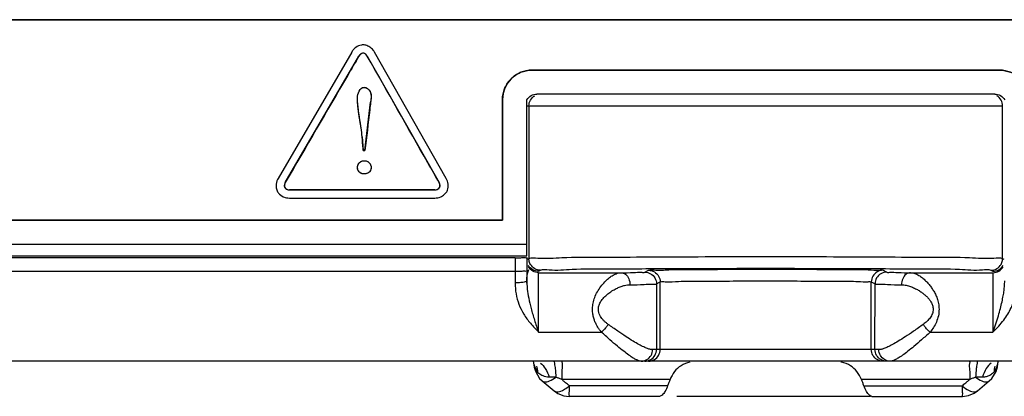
# Model space of a CAD drawing. Header units: inches. Extents: x 0 to 34, y 0 to 22.
# Tile 50 of 73: x 27.549 to 28.389, y 10.576 to 10.897. Entities that reach past the tile are written whole.
import ezdxf

# ---------------------------------------------------------------- set-up
doc = ezdxf.new("R2010")
doc.units = ezdxf.units.IN
doc.header["$LTSCALE"] = 1.87
doc.header["$MEASUREMENT"] = 0
doc.layers.get('0').update_dxf_attribs({"linetype": 'CONTINUOUS'})
doc.layers.add('DATUMCURVES', color=7, linetype='CONTINUOUS')

msp = doc.modelspace()

# ---------------------------------------------------------------- linework, layer by layer
at = {"color": 7, "linetype": 'CONTINUOUS'}
for p, q in [((30.09045, 10.8973), (26.28045, 10.8973)), ((27.83244, 10.8697), (27.76964, 10.7618)), ((27.7757, 10.75829), (27.8385, 10.8662)), ((27.84568, 10.86617), (27.90691, 10.75831)), ((27.913, 10.76176), (27.85175, 10.86966)), ((27.98595, 10.85422), (28.38495, 10.85422)), ((28.38068, 10.83372), (27.99022, 10.83372)), ((27.84366, 10.78553), (27.84853, 10.8269)), ((27.96095, 10.72622), (27.96095, 10.82922)), ((27.98169, 10.69555), (27.98169, 10.82893)), ((27.98169, 10.82372), (28.38742, 10.82372)), ((27.98348, 10.82372), (27.98348, 10.69338)), ((28.38742, 10.69338), (28.38742, 10.82372)), ((27.84129, 10.7972), (27.84226, 10.78553)), ((27.84226, 10.78553), (27.84366, 10.78553)), ((27.90327, 10.75205), (27.77928, 10.75205)), ((27.77928, 10.74505), (27.90327, 10.74505)), ((26.30545, 10.72622), (27.96095, 10.72622)), ((26.28778, 10.70555), (27.98169, 10.70555)), ((27.97169, 10.69403), (26.29125, 10.69403)), ((26.29277, 10.69555), (27.98169, 10.69555)), ((27.97169, 10.69403), (27.97169, 10.67255)), ((27.98169, 10.6942), (27.98169, 10.6742)), ((27.98238, 10.69283), (27.98348, 10.69338)), ((28.38742, 10.69338), (28.38853, 10.69283)), ((27.97169, 10.68223), (26.25234, 10.68223)), ((27.98238, 10.68048), (27.98348, 10.68408)), ((27.99169, 10.68248), (27.99348, 10.68338)), ((27.99169, 10.68129), (28.06191, 10.68129)), ((27.99169, 10.63063), (27.99169, 10.68129)), ((28.08227, 10.68177), (28.08545, 10.68337)), ((28.28545, 10.68337), (28.28863, 10.68177)), ((28.30899, 10.68129), (28.37921, 10.68129)), ((28.37742, 10.68338), (28.37921, 10.68248)), ((28.37921, 10.68129), (28.37921, 10.63063)), ((27.98175, 10.67232), (27.98169, 10.6742)), ((27.98169, 10.6742), (27.98172, 10.67241)), ((28.09227, 10.67177), (28.09545, 10.67337)), ((28.09227, 10.67177), (28.09231, 10.61572)), ((28.09545, 10.61572), (28.09545, 10.67337)), ((28.27545, 10.67337), (28.27864, 10.67177)), ((28.27545, 10.61572), (28.27545, 10.67337)), ((28.27859, 10.61572), (28.27864, 10.67177)), ((27.99169, 10.63063), (28.04521, 10.63063)), ((28.3257, 10.63063), (28.37921, 10.63063)), ((28.27859, 10.61572), (28.09231, 10.61572)), ((30.09229, 10.60572), (26.27861, 10.60572)), ((27.98715, 10.60572), (27.98793, 10.60098)), ((28.38297, 10.60098), (28.38375, 10.60572)), ((27.98793, 10.60096), (27.98794, 10.60093)), ((27.98794, 10.60093), (27.98897, 10.59715)), ((27.98897, 10.59715), (27.99264, 10.59104)), ((28.37819, 10.59096), (28.3819, 10.59704)), ((28.3819, 10.59704), (28.38296, 10.60093)), ((28.38296, 10.60093), (28.38297, 10.60096)), ((27.99264, 10.59104), (27.99485, 10.58889)), ((27.99481, 10.58892), (28.00496, 10.5804)), ((28.0065, 10.59206), (28.00074, 10.59206)), ((28.10385, 10.59014), (28.0115, 10.59014)), ((28.3594, 10.59014), (28.26706, 10.59014)), ((28.37016, 10.59206), (28.3644, 10.59206)), ((28.36594, 10.5804), (28.37609, 10.58892)), ((28.37605, 10.58889), (28.37819, 10.59096)), ((28.00501, 10.58037), (28.00503, 10.58035)), ((28.10173, 10.58463), (28.01805, 10.58463)), ((28.26917, 10.58463), (28.35285, 10.58463)), ((28.36315, 10.57844), (28.36587, 10.58035)), ((28.36587, 10.58035), (28.36589, 10.58037)), ((28.09486, 10.57572), (28.01782, 10.57572)), ((28.27488, 10.57572), (28.10962, 10.57572)), ((28.27604, 10.57572), (28.35308, 10.57572)), ((28.35308, 10.57572), (28.35828, 10.57641)), ((28.35828, 10.57641), (28.36315, 10.57844))]:
    msp.add_line(p, q, dxfattribs=at)
for points in [[(27.98169, 10.67421), (27.98178, 10.67652), (27.98238, 10.68048)], [(28.00503, 10.58035), (28.00807, 10.57826), (28.01337, 10.57622), (28.01777, 10.57572)]]:
    msp.add_lwpolyline(points, dxfattribs=at)
for centre, start, end in [((27.98595, 10.82922), 90, 180), ((28.38495, 10.82922), 0, 90)]:
    msp.add_arc(centre, 0.025, start, end, dxfattribs=at)
for points, knots in [([(27.83602, 10.87368), (27.83594, 10.87362), (27.83469, 10.87276), (27.83386, 10.87186), (27.83321, 10.87092)], [0, 0, 0, 0, 0.065901, 1, 1, 1, 1]), ([(27.84525, 10.87516), (27.84425, 10.87552), (27.84272, 10.87585), (27.84118, 10.87572), (27.84072, 10.87564)], [0, 0, 0, 0, 0.699494, 1, 1, 1, 1]), ([(27.85118, 10.8706), (27.85049, 10.87165), (27.84912, 10.87323), (27.84645, 10.87473), (27.84525, 10.87516)], [0, 0, 0, 0, 0.586699, 1, 1, 1, 1]), ([(27.84568, 10.86617), (27.84495, 10.86745), (27.8421, 10.87005), (27.83923, 10.86747), (27.8385, 10.8662)], [0, 0, 0, 0, 0.500869, 1, 1, 1, 1]), ([(27.84291, 10.83954), (27.845, 10.83954), (27.84989, 10.83538), (27.84889, 10.82988), (27.84853, 10.8269)], [0, 0, 0, 0, 0.410723, 1, 1, 1, 1]), ([(27.98169, 10.82893), (27.98257, 10.83037), (27.98511, 10.83284), (27.98854, 10.83372), (27.99022, 10.83372)], [0, 0, 0, 0, 0.499893, 1, 1, 1, 1]), ([(27.98348, 10.82372), (27.98348, 10.82545), (27.98442, 10.82896), (27.98697, 10.83151), (27.98848, 10.83238)], [0, 0, 0, 0, 0.500016, 1, 1, 1, 1]), ([(28.38068, 10.83372), (28.38237, 10.83372), (28.38579, 10.83284), (28.38834, 10.83037), (28.38921, 10.82893)], [0, 0, 0, 0, 0.500107, 1, 1, 1, 1]), ([(28.38742, 10.82372), (28.38742, 10.82545), (28.38648, 10.82896), (28.38394, 10.83151), (28.38242, 10.83238)], [0, 0, 0, 0, 0.500016, 1, 1, 1, 1]), ([(27.84129, 10.7972), (27.84107, 10.79978), (27.83973, 10.81086), (27.8373, 10.82189), (27.8373, 10.83047)], [0, 0, 0, 0, 0.231614, 1, 1, 1, 1]), ([(27.8373, 10.77108), (27.8373, 10.77274), (27.83855, 10.77566), (27.84314, 10.77756), (27.84771, 10.77555), (27.84896, 10.77264), (27.84896, 10.77108)], [0, 0, 0, 0, 0.241904, 0.483809, 0.741904, 1, 1, 1, 1]), ([(27.84896, 10.77108), (27.84896, 10.76913), (27.84721, 10.76638), (27.84327, 10.76519), (27.83909, 10.76626), (27.8373, 10.76902), (27.8373, 10.77108)], [0, 0, 0, 0, 0.266352, 0.532705, 0.766352, 1, 1, 1, 1]), ([(27.76964, 10.7618), (27.7688, 10.76034), (27.76758, 10.75759), (27.76807, 10.75191), (27.76971, 10.7496), (27.77001, 10.74924)], [0, 0, 0, 0, 0.454634, 0.909262, 1, 1, 1, 1]), ([(27.7757, 10.75829), (27.77496, 10.75701), (27.77415, 10.75325), (27.77781, 10.75205), (27.77928, 10.75205)], [0, 0, 0, 0, 0.500721, 1, 1, 1, 1]), ([(27.90327, 10.75205), (27.90475, 10.75205), (27.90841, 10.75325), (27.90764, 10.75702), (27.90691, 10.75831)], [0, 0, 0, 0, 0.499152, 1, 1, 1, 1]), ([(27.91395, 10.75165), (27.91461, 10.75341), (27.9149, 10.75781), (27.91383, 10.7603), (27.913, 10.76176)], [0, 0, 0, 0, 0.443579, 1, 1, 1, 1]), ([(27.90327, 10.74505), (27.90496, 10.74505), (27.90728, 10.74531), (27.91033, 10.74714), (27.9113, 10.74797)], [0, 0, 0, 0, 0.64587, 1, 1, 1, 1]), ([(27.9113, 10.74797), (27.91209, 10.74865), (27.91314, 10.74981), (27.91379, 10.75121), (27.91395, 10.75165)], [0, 0, 0, 0, 0.689422, 1, 1, 1, 1]), ([(27.77405, 10.74616), (27.77413, 10.74612), (27.77603, 10.74522), (27.77759, 10.74505), (27.77928, 10.74505)], [0, 0, 0, 0, 0.042456, 1, 1, 1, 1]), ([(27.97169, 10.69403), (27.97335, 10.69403), (27.97656, 10.69377), (27.97899, 10.6946), (27.98169, 10.69376), (27.98169, 10.6942)], [0, 0, 0, 0, 0.499767, 0.86575, 1, 1, 1, 1]), ([(27.99108, 10.69381), (27.99819, 10.69316), (28.01537, 10.6949), (28.04709, 10.69434), (28.08768, 10.69493), (28.13492, 10.69496), (28.18549, 10.69506), (28.23605, 10.69496), (28.28329, 10.69493), (28.32387, 10.69434), (28.35556, 10.6949), (28.37272, 10.69317), (28.37982, 10.69381)], [0, 0, 0, 0, 0.053042, 0.135814, 0.242852, 0.367045, 0.500103, 0.633155, 0.757329, 0.864347, 0.947074, 1, 1, 1, 1]), ([(27.98169, 10.68267), (27.98169, 10.68222), (27.97902, 10.68277), (27.97778, 10.68241), (27.97669, 10.68229)], [0, 0, 0, 0, 0.270335, 1, 1, 1, 1]), ([(27.99348, 10.68338), (27.99176, 10.68338), (27.98824, 10.68432), (27.98569, 10.68686), (27.98482, 10.68838)], [0, 0, 0, 0, 0.499916, 1, 1, 1, 1]), ([(28.00069, 10.68381), (28.00746, 10.68318), (28.02375, 10.68489), (28.04061, 10.68458), (28.05083, 10.68455)], [0, 0, 0, 0, 0.39049, 1, 1, 1, 1]), ([(28.04521, 10.63063), (28.04455, 10.63142), (28.04334, 10.63301), (28.04174, 10.6355), (28.04037, 10.63811), (28.03919, 10.64096), (28.03824, 10.6442), (28.03766, 10.64791), (28.03764, 10.65211), (28.03838, 10.65671), (28.04002, 10.66152), (28.04247, 10.66622), (28.04548, 10.67052), (28.04876, 10.67418), (28.052, 10.67705), (28.05498, 10.67909), (28.05759, 10.68039), (28.05985, 10.6811), (28.06126, 10.68128), (28.06191, 10.68129)], [0, 0, 0, 0, 0.048134, 0.094156, 0.139445, 0.186955, 0.239335, 0.297992, 0.363454, 0.436348, 0.516749, 0.601531, 0.685398, 0.76368, 0.832412, 0.888917, 0.933446, 0.96934, 1, 1, 1, 1]), ([(28.06189, 10.68456), (28.0714, 10.6846), (28.09615, 10.68493), (28.13737, 10.68496), (28.18546, 10.68506), (28.23354, 10.68496), (28.27477, 10.68493), (28.29951, 10.6846), (28.30901, 10.68456)], [0, 0, 0, 0, 0.115361, 0.301034, 0.500014, 0.699031, 0.884767, 1, 1, 1, 1]), ([(28.06191, 10.68129), (28.06554, 10.68133), (28.07153, 10.68118), (28.07814, 10.68189), (28.0815, 10.68139), (28.08227, 10.68177)], [0, 0, 0, 0, 0.534406, 0.873286, 1, 1, 1, 1]), ([(28.06191, 10.68129), (28.0633, 10.68128), (28.06628, 10.68011), (28.06906, 10.6761), (28.06967, 10.67275), (28.06964, 10.67102)], [0, 0, 0, 0, 0.29573, 0.631101, 1, 1, 1, 1]), ([(28.08227, 10.68177), (28.08399, 10.68177), (28.08751, 10.68084), (28.09133, 10.67702), (28.09227, 10.6735), (28.09227, 10.67177)], [0, 0, 0, 0, 0.333313, 0.666654, 1, 1, 1, 1]), ([(28.08545, 10.68337), (28.08686, 10.68407), (28.09304, 10.683), (28.10509, 10.68429), (28.12439, 10.68389), (28.14863, 10.68423), (28.17608, 10.68422), (28.20431, 10.68421), (28.23099, 10.6842), (28.2536, 10.68385), (28.27047, 10.68417), (28.28011, 10.68316), (28.28455, 10.68382), (28.28545, 10.68337)], [0, 0, 0, 0, 0.023547, 0.087272, 0.18561, 0.310537, 0.451762, 0.597037, 0.734206, 0.851448, 0.937238, 0.984879, 1, 1, 1, 1]), ([(28.08545, 10.68337), (28.08718, 10.68337), (28.09069, 10.68243), (28.09451, 10.67861), (28.09545, 10.67509), (28.09545, 10.67337)], [0, 0, 0, 0, 0.333382, 0.666714, 1, 1, 1, 1]), ([(28.28545, 10.68337), (28.28372, 10.68337), (28.28021, 10.68243), (28.27639, 10.67861), (28.27545, 10.67509), (28.27545, 10.67337)], [0, 0, 0, 0, 0.333313, 0.666654, 1, 1, 1, 1]), ([(28.28863, 10.68177), (28.28691, 10.68177), (28.28339, 10.68084), (28.27957, 10.67702), (28.27864, 10.6735), (28.27864, 10.67177)], [0, 0, 0, 0, 0.33328, 0.666627, 1, 1, 1, 1]), ([(28.28863, 10.68177), (28.2894, 10.68139), (28.29276, 10.68189), (28.29937, 10.68118), (28.30536, 10.68133), (28.30899, 10.68129)], [0, 0, 0, 0, 0.126735, 0.465554, 1, 1, 1, 1]), ([(28.30899, 10.68129), (28.30761, 10.68128), (28.30462, 10.68011), (28.30184, 10.6761), (28.30123, 10.67275), (28.30126, 10.67102)], [0, 0, 0, 0, 0.29573, 0.631099, 1, 1, 1, 1]), ([(28.30899, 10.68129), (28.31021, 10.68127), (28.31265, 10.68073), (28.31598, 10.67908), (28.31904, 10.67693), (28.32181, 10.67447), (28.32427, 10.67183), (28.32645, 10.66907), (28.32841, 10.66614), (28.33017, 10.66292), (28.33171, 10.65924), (28.33291, 10.65493), (28.33338, 10.64991), (28.33285, 10.64445), (28.33113, 10.63918), (28.32868, 10.63456), (28.32671, 10.63186), (28.3257, 10.63063)], [0, 0, 0, 0, 0.0573, 0.115401, 0.174508, 0.233095, 0.289736, 0.344458, 0.398847, 0.455565, 0.517342, 0.586469, 0.665575, 0.753918, 0.843062, 0.924993, 1, 1, 1, 1]), ([(28.32011, 10.68455), (28.33033, 10.68458), (28.34718, 10.68488), (28.36346, 10.68319), (28.37021, 10.68381)], [0, 0, 0, 0, 0.609938, 1, 1, 1, 1]), ([(28.37742, 10.68338), (28.37915, 10.68338), (28.38266, 10.68432), (28.38521, 10.68687), (28.38608, 10.68838)], [0, 0, 0, 0, 0.499978, 1, 1, 1, 1]), ([(28.37921, 10.68249), (28.38094, 10.68249), (28.38446, 10.68342), (28.387, 10.68597), (28.38787, 10.68749)], [0, 0, 0, 0, 0.500004, 1, 1, 1, 1]), ([(28.37921, 10.68129), (28.38094, 10.68129), (28.38446, 10.68223), (28.387, 10.68477), (28.38787, 10.68629)], [0, 0, 0, 0, 0.500004, 1, 1, 1, 1]), ([(28.06965, 10.67102), (28.07367, 10.67108), (28.08039, 10.67089), (28.0876, 10.67189), (28.09148, 10.67122), (28.09227, 10.67177)], [0, 0, 0, 0, 0.533737, 0.872959, 1, 1, 1, 1]), ([(28.09545, 10.67337), (28.09669, 10.67405), (28.10232, 10.67302), (28.11311, 10.67428), (28.13052, 10.6739), (28.15233, 10.67423), (28.17706, 10.67422), (28.20247, 10.67421), (28.22647, 10.67419), (28.2468, 10.67385), (28.262, 10.67416), (28.27062, 10.67318), (28.27466, 10.67381), (28.27545, 10.67337)], [0, 0, 0, 0, 0.023562, 0.087324, 0.185727, 0.310718, 0.451987, 0.597266, 0.734403, 0.851574, 0.937275, 0.984872, 1, 1, 1, 1]), ([(28.27864, 10.67177), (28.27942, 10.67122), (28.28331, 10.67189), (28.29051, 10.67089), (28.29723, 10.67108), (28.30126, 10.67102)], [0, 0, 0, 0, 0.127064, 0.466224, 1, 1, 1, 1]), ([(28.37921, 10.63063), (28.3801, 10.63293), (28.3817, 10.63752), (28.38376, 10.64428), (28.3855, 10.6506), (28.3869, 10.65631), (28.38794, 10.66139), (28.38867, 10.66593), (28.38911, 10.67013), (28.38921, 10.67285), (28.38921, 10.6742)], [0, 0, 0, 0, 0.164467, 0.325109, 0.472015, 0.602634, 0.717696, 0.818311, 0.909885, 1, 1, 1, 1]), ([(28.37921, 10.63063), (28.3809, 10.63228), (28.3841, 10.63555), (28.38837, 10.64065), (28.3919, 10.64584), (28.39468, 10.65111), (28.39674, 10.6564), (28.39816, 10.66168), (28.39902, 10.66705), (28.39921, 10.67069), (28.39921, 10.67255)], [0, 0, 0, 0, 0.148028, 0.286454, 0.416821, 0.540856, 0.659487, 0.77215, 0.882883, 1, 1, 1, 1]), ([(27.98211, 10.66723), (27.98241, 10.66467), (27.98333, 10.65914), (27.98543, 10.65033), (27.98817, 10.64065), (27.99041, 10.63398), (27.99169, 10.63063)], [0, 0, 0, 0, 0.204012, 0.443553, 0.716454, 1, 1, 1, 1]), ([(28.05108, 10.63717), (28.05037, 10.63768), (28.04905, 10.63871), (28.04727, 10.64037), (28.04574, 10.6421), (28.04443, 10.64399), (28.04336, 10.64614), (28.0427, 10.64864), (28.04267, 10.6515), (28.04355, 10.65464), (28.04541, 10.65787), (28.04815, 10.66099), (28.0515, 10.66385), (28.05513, 10.66628), (28.05872, 10.66818), (28.06202, 10.66954), (28.06489, 10.67041), (28.06738, 10.67089), (28.06893, 10.67101), (28.06965, 10.67102)], [0, 0, 0, 0, 0.049886, 0.095551, 0.13851, 0.181482, 0.226565, 0.274882, 0.327739, 0.387935, 0.458515, 0.538795, 0.624113, 0.708878, 0.787576, 0.855692, 0.911892, 0.958902, 1, 1, 1, 1]), ([(28.30126, 10.67102), (28.30259, 10.671), (28.30521, 10.67065), (28.30893, 10.66954), (28.31234, 10.6681), (28.31543, 10.66645), (28.31818, 10.66468), (28.32061, 10.66283), (28.32278, 10.66088), (28.32474, 10.65874), (28.32646, 10.6563), (28.3278, 10.65343), (28.3284, 10.65), (28.32772, 10.64623), (28.32575, 10.64271), (28.32302, 10.63967), (28.32091, 10.63796), (28.31982, 10.63717)], [0, 0, 0, 0, 0.076286, 0.149791, 0.22068, 0.287646, 0.349623, 0.407053, 0.461749, 0.516174, 0.572334, 0.631518, 0.695944, 0.767937, 0.845367, 0.923111, 1, 1, 1, 1]), ([(27.97254, 10.66319), (27.97309, 10.66018), (27.97474, 10.65419), (27.9789, 10.64569), (27.98467, 10.63778), (27.98927, 10.63301), (27.99169, 10.63063)], [0, 0, 0, 0, 0.238366, 0.483064, 0.735302, 1, 1, 1, 1]), ([(28.0452, 10.63063), (28.046, 10.63115), (28.04753, 10.63239), (28.04951, 10.6346), (28.05061, 10.63629), (28.05108, 10.63717)], [0, 0, 0, 0, 0.321307, 0.662288, 1, 1, 1, 1]), ([(28.07249, 10.6084), (28.07123, 10.60916), (28.06846, 10.61101), (28.06395, 10.6144), (28.05854, 10.61881), (28.05217, 10.62431), (28.04765, 10.62839), (28.04521, 10.63063)], [0, 0, 0, 0, 0.124608, 0.283783, 0.480589, 0.718122, 1, 1, 1, 1]), ([(28.08899, 10.61562), (28.08836, 10.61561), (28.08687, 10.61581), (28.08433, 10.61658), (28.08105, 10.61798), (28.07695, 10.62011), (28.07193, 10.62304), (28.06592, 10.62687), (28.05884, 10.63165), (28.0538, 10.63522), (28.05108, 10.63717)], [0, 0, 0, 0, 0.042677, 0.101676, 0.181391, 0.285522, 0.417015, 0.578229, 0.771596, 1, 1, 1, 1]), ([(28.31982, 10.63717), (28.31705, 10.63518), (28.31193, 10.63156), (28.3048, 10.62674), (28.29881, 10.62294), (28.29383, 10.62004), (28.28977, 10.61795), (28.28653, 10.61657), (28.28401, 10.6158), (28.28253, 10.61561), (28.28191, 10.61562)], [0, 0, 0, 0, 0.233079, 0.427562, 0.587556, 0.717598, 0.820531, 0.899328, 0.957673, 1, 1, 1, 1]), ([(28.3257, 10.63063), (28.32321, 10.62835), (28.31862, 10.6242), (28.3122, 10.61867), (28.3068, 10.61428), (28.30233, 10.61093), (28.29868, 10.6085), (28.29576, 10.60689), (28.29349, 10.60597), (28.29214, 10.60572), (28.29158, 10.60572)], [0, 0, 0, 0, 0.2377, 0.435081, 0.596434, 0.726471, 0.828216, 0.904887, 0.960508, 1, 1, 1, 1]), ([(28.3257, 10.63063), (28.3249, 10.63115), (28.32337, 10.63239), (28.32139, 10.6346), (28.32029, 10.63629), (28.31982, 10.63717)], [0, 0, 0, 0, 0.321307, 0.662288, 1, 1, 1, 1]), ([(28.07932, 10.60572), (28.08098, 10.60572), (28.08439, 10.60667), (28.08806, 10.61046), (28.08897, 10.61391), (28.08899, 10.61562)], [0, 0, 0, 0, 0.328462, 0.661799, 1, 1, 1, 1]), ([(28.08731, 10.60706), (28.08883, 10.60793), (28.09137, 10.61048), (28.09231, 10.614), (28.09231, 10.61572)], [0, 0, 0, 0, 0.49998, 1, 1, 1, 1]), ([(28.09231, 10.61572), (28.092, 10.61565), (28.09088, 10.61571), (28.08978, 10.61563), (28.08899, 10.61562)], [0, 0, 0, 0, 0.283341, 1, 1, 1, 1]), ([(28.09045, 10.60706), (28.09197, 10.60793), (28.09451, 10.61048), (28.09545, 10.614), (28.09545, 10.61572)], [0, 0, 0, 0, 0.499984, 1, 1, 1, 1]), ([(28.28191, 10.61562), (28.28112, 10.61563), (28.28002, 10.61571), (28.2789, 10.61565), (28.27859, 10.61572)], [0, 0, 0, 0, 0.716659, 1, 1, 1, 1]), ([(28.29158, 10.60572), (28.28992, 10.60572), (28.28651, 10.60667), (28.28284, 10.61046), (28.28193, 10.61391), (28.28191, 10.61562)], [0, 0, 0, 0, 0.328461, 0.661799, 1, 1, 1, 1]), ([(28.00447, 10.60572), (28.00507, 10.60572), (28.00537, 10.60257), (28.00574, 10.60084), (28.00594, 10.59941)], [0, 0, 0, 0, 0.273619, 1, 1, 1, 1]), ([(28.01193, 10.60572), (28.0113, 10.60572), (28.01241, 10.60184), (28.01182, 10.60006), (28.01161, 10.59847)], [0, 0, 0, 0, 0.257498, 1, 1, 1, 1]), ([(28.07932, 10.60572), (28.07875, 10.60572), (28.07739, 10.60598), (28.0751, 10.60691), (28.07343, 10.60783), (28.07249, 10.6084)], [0, 0, 0, 0, 0.229292, 0.55323, 1, 1, 1, 1]), ([(28.12082, 10.60481), (28.11816, 10.60422), (28.11316, 10.60242), (28.1092, 10.59884), (28.10765, 10.59687)], [0, 0, 0, 0, 0.519814, 1, 1, 1, 1]), ([(28.25766, 10.60187), (28.25534, 10.60329), (28.25255, 10.60429), (28.2497, 10.6049), (28.24951, 10.60493)], [0, 0, 0, 0, 0.93273, 1, 1, 1, 1]), ([(28.35898, 10.60572), (28.3596, 10.60572), (28.35849, 10.60184), (28.35908, 10.60006), (28.35929, 10.59847)], [0, 0, 0, 0, 0.257499, 1, 1, 1, 1]), ([(28.36643, 10.60572), (28.36583, 10.60572), (28.36553, 10.60258), (28.36516, 10.60085), (28.36497, 10.59941)], [0, 0, 0, 0, 0.273532, 1, 1, 1, 1]), ([(27.99073, 10.59654), (27.99031, 10.59725), (27.98948, 10.5988), (27.98841, 10.6014), (27.98782, 10.60329), (27.98756, 10.6043)], [0, 0, 0, 0, 0.294444, 0.627084, 1, 1, 1, 1]), ([(28.38014, 10.59652), (28.38123, 10.59742), (28.38246, 10.59884), (28.38289, 10.60058), (28.38295, 10.60093)], [0, 0, 0, 0, 0.800216, 1, 1, 1, 1]), ([(28.00074, 10.59206), (27.99979, 10.59206), (27.998, 10.59224), (27.9956, 10.59299), (27.99365, 10.594), (27.99255, 10.5948), (27.99207, 10.59522)], [0, 0, 0, 0, 0.302633, 0.568897, 0.796096, 1, 1, 1, 1]), ([(27.9949, 10.58894), (27.99541, 10.58855), (27.99751, 10.5876), (27.99968, 10.58829), (28.00109, 10.5889)], [0, 0, 0, 0, 0.292961, 1, 1, 1, 1]), ([(28.0115, 10.59014), (28.01065, 10.59047), (28.00899, 10.59111), (28.00732, 10.59175), (28.00651, 10.59206)], [0, 0, 0, 0, 0.509141, 1, 1, 1, 1]), ([(28.10385, 10.59014), (28.10348, 10.58923), (28.10276, 10.5874), (28.10207, 10.58556), (28.10173, 10.58463)], [0, 0, 0, 0, 0.498301, 1, 1, 1, 1]), ([(28.26917, 10.58463), (28.26883, 10.58556), (28.26814, 10.5874), (28.26742, 10.58923), (28.26706, 10.59014)], [0, 0, 0, 0, 0.501698, 1, 1, 1, 1]), ([(28.3644, 10.59206), (28.36358, 10.59175), (28.36191, 10.59111), (28.36025, 10.59047), (28.3594, 10.59014)], [0, 0, 0, 0, 0.491013, 1, 1, 1, 1]), ([(28.3644, 10.59206), (28.36608, 10.59082), (28.3691, 10.58896), (28.37276, 10.5878), (28.37426, 10.58813)], [0, 0, 0, 0, 0.58132, 1, 1, 1, 1]), ([(28.37419, 10.59266), (28.37371, 10.59251), (28.37279, 10.59228), (28.37185, 10.59215), (28.3714, 10.59211)], [0, 0, 0, 0, 0.521658, 1, 1, 1, 1]), ([(28.37876, 10.59516), (28.37829, 10.59476), (28.37731, 10.59404), (28.37576, 10.59322), (28.3747, 10.59282), (28.37419, 10.59266)], [0, 0, 0, 0, 0.356184, 0.691654, 1, 1, 1, 1]), ([(28.00508, 10.58041), (28.00566, 10.57999), (28.0081, 10.57901), (28.01118, 10.58019), (28.01329, 10.58138), (28.0139, 10.58174)], [0, 0, 0, 0, 0.225527, 0.772326, 1, 1, 1, 1]), ([(28.01782, 10.57572), (28.01818, 10.57572), (28.01754, 10.57794), (28.01826, 10.58012), (28.01804, 10.58304), (28.01805, 10.58463)], [0, 0, 0, 0, 0.11976, 0.465422, 1, 1, 1, 1]), ([(28.10173, 10.58463), (28.10113, 10.58299), (28.09982, 10.58018), (28.09762, 10.57705), (28.09567, 10.57572), (28.09486, 10.57572)], [0, 0, 0, 0, 0.44936, 0.790655, 1, 1, 1, 1]), ([(28.27604, 10.57572), (28.27523, 10.57572), (28.27328, 10.57705), (28.27108, 10.58018), (28.26977, 10.58299), (28.26917, 10.58463)], [0, 0, 0, 0, 0.209345, 0.55064, 1, 1, 1, 1]), ([(28.35285, 10.58463), (28.35286, 10.58304), (28.35264, 10.58012), (28.35337, 10.57794), (28.35272, 10.57572), (28.35308, 10.57572)], [0, 0, 0, 0, 0.534578, 0.88024, 1, 1, 1, 1]), ([(28.35888, 10.58071), (28.36042, 10.57992), (28.36281, 10.57901), (28.36524, 10.57999), (28.36583, 10.58041)], [0, 0, 0, 0, 0.707916, 1, 1, 1, 1])]:
    msp.add_open_spline(points, degree=3, knots=knots, dxfattribs=at)
for points in [[(27.84072, 10.87564), (27.83897, 10.87535), (27.8373, 10.87454), (27.83602, 10.87368)], [(27.83321, 10.87092), (27.83294, 10.87054), (27.83269, 10.87013), (27.83244, 10.8697)], [(27.85175, 10.86966), (27.85157, 10.86998), (27.85138, 10.8703), (27.85118, 10.8706)], [(27.8373, 10.83047), (27.8373, 10.83403), (27.83935, 10.83954), (27.84291, 10.83954)], [(27.77001, 10.74924), (27.77114, 10.74787), (27.77267, 10.74683), (27.77405, 10.74616)], [(27.98348, 10.69338), (27.98577, 10.69446), (27.98845, 10.69405), (27.99108, 10.69381)], [(27.98361, 10.69183), (27.98352, 10.69235), (27.98348, 10.69287), (27.98348, 10.69338)], [(27.98482, 10.68838), (27.98421, 10.68944), (27.9838, 10.69063), (27.98361, 10.69183)], [(28.37982, 10.69381), (28.38244, 10.69404), (28.38512, 10.69446), (28.38742, 10.69338)], [(28.38608, 10.68838), (28.38669, 10.68944), (28.3871, 10.69063), (28.3873, 10.69183)], [(28.3873, 10.69183), (28.38738, 10.69235), (28.38742, 10.69287), (28.38742, 10.69338)], [(27.97669, 10.68229), (27.9752, 10.68213), (27.97335, 10.68223), (27.97169, 10.68223)], [(27.98669, 10.68382), (27.98517, 10.6847), (27.9839, 10.68597), (27.98303, 10.68748)], [(27.98669, 10.68263), (27.98517, 10.6835), (27.9839, 10.68477), (27.98303, 10.68629)], [(27.99169, 10.68248), (27.98996, 10.68248), (27.9882, 10.68295), (27.98669, 10.68382)], [(27.99169, 10.68129), (27.98996, 10.68129), (27.9882, 10.68176), (27.98669, 10.68263)], [(27.99348, 10.68338), (27.99564, 10.68445), (27.99819, 10.68404), (28.00069, 10.68381)], [(28.05083, 10.68455), (28.05452, 10.68453), (28.05821, 10.68454), (28.06189, 10.68456)], [(28.30901, 10.68456), (28.31271, 10.68454), (28.31641, 10.68453), (28.32011, 10.68455)], [(28.37021, 10.68381), (28.37271, 10.68404), (28.37526, 10.68444), (28.37742, 10.68338)], [(27.97669, 10.67277), (27.97513, 10.67262), (27.97336, 10.67255), (27.97169, 10.67255)], [(27.97169, 10.67255), (27.97169, 10.66942), (27.97197, 10.66628), (27.97254, 10.66319)], [(27.98035, 10.67338), (27.97886, 10.67306), (27.97784, 10.67289), (27.97669, 10.67277)], [(27.98169, 10.6742), (27.98169, 10.67368), (27.98098, 10.67351), (27.98035, 10.67338)], [(27.98172, 10.67241), (27.98178, 10.67068), (27.98191, 10.66895), (27.98211, 10.66723)], [(28.27679, 10.61072), (28.27592, 10.61224), (28.27545, 10.614), (28.27545, 10.61572)], [(28.27993, 10.61072), (28.27906, 10.61224), (28.27859, 10.614), (28.27859, 10.61572)], [(28.08231, 10.60572), (28.08404, 10.60572), (28.08579, 10.60619), (28.08731, 10.60706)], [(28.08545, 10.60572), (28.08718, 10.60572), (28.08894, 10.60619), (28.09045, 10.60706)], [(28.28045, 10.60706), (28.27893, 10.60793), (28.27766, 10.60921), (28.27679, 10.61072)], [(28.28359, 10.60706), (28.28208, 10.60793), (28.2808, 10.60921), (28.27993, 10.61072)], [(28.28545, 10.60572), (28.28372, 10.60572), (28.28197, 10.60619), (28.28045, 10.60706)], [(28.28859, 10.60572), (28.28687, 10.60572), (28.28511, 10.60619), (28.28359, 10.60706)], [(28.38368, 10.6057), (28.38339, 10.60437), (28.38303, 10.60307), (28.38258, 10.60178)], [(27.98795, 10.60093), (27.98801, 10.60058), (27.98809, 10.60024), (27.98821, 10.59991)], [(27.98821, 10.59991), (27.98867, 10.59858), (27.98966, 10.59744), (27.99074, 10.59653)], [(27.99004, 10.60144), (27.99053, 10.59985), (27.99074, 10.59818), (27.99074, 10.59653)], [(27.99207, 10.59522), (27.99159, 10.59562), (27.99115, 10.59607), (27.99074, 10.59653)], [(27.99322, 10.60411), (27.99497, 10.60288), (27.99628, 10.6012), (27.99738, 10.59941)], [(27.99738, 10.59941), (27.99881, 10.5971), (27.99988, 10.59461), (28.00074, 10.59206)], [(28.00594, 10.59941), (28.00624, 10.59718), (28.00636, 10.59451), (28.0065, 10.59206)], [(28.01161, 10.59847), (28.01129, 10.59602), (28.01153, 10.59292), (28.0115, 10.59014)], [(28.10765, 10.59687), (28.10605, 10.59483), (28.10481, 10.59253), (28.10385, 10.59014)], [(28.26325, 10.59687), (28.2617, 10.59884), (28.2598, 10.60056), (28.25766, 10.60187)], [(28.26706, 10.59014), (28.26609, 10.59253), (28.26486, 10.59483), (28.26325, 10.59687)], [(28.35929, 10.59847), (28.35961, 10.59602), (28.35937, 10.59292), (28.3594, 10.59014)], [(28.36497, 10.59941), (28.36467, 10.59718), (28.36454, 10.59451), (28.3644, 10.59206)], [(28.37352, 10.59941), (28.3721, 10.5971), (28.37102, 10.59461), (28.37016, 10.59206)], [(28.37768, 10.60411), (28.37594, 10.60288), (28.37462, 10.6012), (28.37352, 10.59941)], [(28.38014, 10.59652), (28.37972, 10.59603), (28.37926, 10.59558), (28.37876, 10.59516)], [(28.38258, 10.60178), (28.38195, 10.59996), (28.38116, 10.59818), (28.38016, 10.59653)], [(28.38087, 10.60144), (28.38037, 10.59986), (28.38016, 10.59819), (28.38016, 10.59654)], [(28.00109, 10.5889), (28.00306, 10.58974), (28.00482, 10.59082), (28.0065, 10.59206)], [(28.01253, 10.58927), (28.01219, 10.58956), (28.01184, 10.58985), (28.0115, 10.59014)], [(28.01478, 10.58738), (28.01403, 10.58801), (28.01328, 10.58864), (28.01253, 10.58927)], [(28.35612, 10.58738), (28.35687, 10.58801), (28.35762, 10.58864), (28.35837, 10.58927)], [(28.35837, 10.58927), (28.35872, 10.58956), (28.35906, 10.58985), (28.3594, 10.59014)], [(28.3714, 10.59211), (28.37099, 10.59208), (28.37057, 10.59206), (28.37016, 10.59206)], [(28.37426, 10.58813), (28.37488, 10.58827), (28.37549, 10.58855), (28.37601, 10.58894)], [(28.0139, 10.58174), (28.01535, 10.58262), (28.0167, 10.58361), (28.01805, 10.58463)], [(28.01805, 10.58463), (28.01696, 10.58555), (28.01587, 10.58646), (28.01478, 10.58738)], [(28.35285, 10.58463), (28.35394, 10.58555), (28.35503, 10.58646), (28.35612, 10.58738)], [(28.35285, 10.58463), (28.35476, 10.58318), (28.35668, 10.58181), (28.35888, 10.58071)]]:
    msp.add_open_spline(points, degree=3, dxfattribs=at)
at = {"layer": 'DATUMCURVES', "color": 40, "linetype": 'CONTINUOUS'}
for points, knots in [([(26.28045, 10.89731, 3.1355), (26.47889, 10.89731, 3.1355), (27.74889, 10.89731, 3.1355), (29.01889, 10.89731, 3.1355), (30.09045, 10.89731, 3.1355)], [0, 0, 0, 0, 0.15625, 1, 1, 1, 1]), ([(26.28045, 10.89731, 3.1355), (26.47889, 10.89731, 3.1355), (27.74889, 10.89731, 3.1355), (29.01889, 10.89731, 3.1355), (30.09045, 10.89731, 3.1355)], [0, 0, 0, 0, 0.15625, 1, 1, 1, 1]), ([(27.8385, 10.86621, 3.1355), (27.83523, 10.86059, 3.1355), (27.81429, 10.82462, 3.1355), (27.79336, 10.78865, 3.1355), (27.7757, 10.7583, 3.1355)], [0, 0, 0, 0, 0.15625, 1, 1, 1, 1]), ([(27.8385, 10.8662, 3.1355), (27.83523, 10.86058, 3.1355), (27.81429, 10.82461, 3.1355), (27.79336, 10.78864, 3.1355), (27.7757, 10.75829, 3.1355)], [0, 0, 0, 0, 0.15625, 1, 1, 1, 1]), ([(27.84568, 10.86618, 3.1355), (27.84495, 10.86746, 3.1355), (27.8421, 10.87007, 3.1355), (27.83923, 10.86748, 3.1355), (27.8385, 10.86621, 3.1355)], [0, 0, 0, 0, 0.500869, 1, 1, 1, 1]), ([(27.84439, 10.86774, 3.1355), (27.84371, 10.86834, 3.1355), (27.84205, 10.86919, 3.1355), (27.84039, 10.8683, 3.1355), (27.83969, 10.86767, 3.1355)], [0, 0, 0, 0, 0.488555, 1, 1, 1, 1]), ([(27.90691, 10.75833, 3.1355), (27.90372, 10.76395, 3.1355), (27.88331, 10.7999, 3.1355), (27.8629, 10.83585, 3.1355), (27.84568, 10.86618, 3.1355)], [0, 0, 0, 0, 0.15625, 1, 1, 1, 1]), ([(27.90691, 10.75831, 3.1355), (27.90372, 10.76393, 3.1355), (27.88331, 10.79988, 3.1355), (27.8629, 10.83583, 3.1355), (27.84568, 10.86617, 3.1355)], [0, 0, 0, 0, 0.15625, 1, 1, 1, 1]), ([(28.38494, 10.85421, 3.1355), (28.36416, 10.85421, 3.1355), (28.23117, 10.85421, 3.1355), (28.09818, 10.85421, 3.1355), (27.98596, 10.85421, 3.1355)], [0, 0, 0, 0, 0.15625, 1, 1, 1, 1]), ([(27.98596, 10.85421, 3.1355), (28.00674, 10.85421, 3.1355), (28.13974, 10.85421, 3.1355), (28.27273, 10.85421, 3.1355), (28.38494, 10.85421, 3.1355)], [0, 0, 0, 0, 0.15625, 1, 1, 1, 1]), ([(28.38494, 10.85421, 3.1355), (28.36416, 10.85421, 3.1355), (28.23117, 10.85421, 3.1355), (28.09817, 10.85421, 3.1355), (27.98596, 10.85421, 3.1355)], [0, 0, 0, 0, 0.15625, 1, 1, 1, 1]), ([(27.98596, 10.85421, 3.1355), (28.00674, 10.85421, 3.1355), (28.13973, 10.85421, 3.1355), (28.27272, 10.85421, 3.1355), (28.38494, 10.85421, 3.1355)], [0, 0, 0, 0, 0.15625, 1, 1, 1, 1]), ([(27.84291, 10.83956, 3.1355), (27.845, 10.83956, 3.1355), (27.84869, 10.83642, 3.1355), (27.84902, 10.83253, 3.1355), (27.84893, 10.83075, 3.1355)], [0, 0, 0, 0, 0.545492, 1, 1, 1, 1]), ([(27.84291, 10.83954, 3.1355), (27.845, 10.83954, 3.1355), (27.84758, 10.83735, 3.1355), (27.84852, 10.83479, 3.1355), (27.84866, 10.83422, 3.1355)], [0, 0, 0, 0, 0.780366, 1, 1, 1, 1]), ([(27.84853, 10.82692, 3.1355), (27.84827, 10.82476, 3.1355), (27.84665, 10.81097, 3.1355), (27.84503, 10.79718, 3.1355), (27.84366, 10.78555, 3.1355)], [0, 0, 0, 0, 0.15625, 1, 1, 1, 1]), ([(27.84853, 10.82692, 3.1355), (27.84827, 10.82476, 3.1355), (27.84665, 10.81097, 3.1355), (27.84503, 10.79718, 3.1355), (27.84366, 10.78555, 3.1355)], [0, 0, 0, 0, 0.15625, 1, 1, 1, 1]), ([(27.96095, 10.82922, 3.1355), (27.96095, 10.82386, 3.1355), (27.96095, 10.78953, 3.1355), (27.96095, 10.75519, 3.1355), (27.96095, 10.72622, 3.1355)], [0, 0, 0, 0, 0.156249, 1, 1, 1, 1]), ([(27.96095, 10.72622, 3.1355), (27.96095, 10.73159, 3.1355), (27.96095, 10.76592, 3.1355), (27.96095, 10.80025, 3.1355), (27.96095, 10.82922, 3.1355)], [0, 0, 0, 0, 0.156249, 1, 1, 1, 1]), ([(27.96095, 10.82922, 3.1355), (27.96095, 10.82386, 3.1355), (27.96095, 10.78952, 3.1355), (27.96095, 10.75519, 3.1355), (27.96095, 10.72622, 3.1355)], [0, 0, 0, 0, 0.156249, 1, 1, 1, 1]), ([(27.96095, 10.72622, 3.1355), (27.96095, 10.73159, 3.1355), (27.96095, 10.76592, 3.1355), (27.96095, 10.80025, 3.1355), (27.96095, 10.82922, 3.1355)], [0, 0, 0, 0, 0.156249, 1, 1, 1, 1]), ([(27.84129, 10.79721, 3.1355), (27.84107, 10.79979, 3.1355), (27.84058, 10.80388, 3.1355), (27.83993, 10.80797, 3.1355), (27.83969, 10.80949, 3.1355)], [0, 0, 0, 0, 0.627388, 1, 1, 1, 1]), ([(27.84129, 10.79721, 3.1355), (27.84107, 10.79979, 3.1355), (27.84059, 10.80374, 3.1355), (27.83997, 10.80769, 3.1355), (27.83975, 10.80908, 3.1355)], [0, 0, 0, 0, 0.64812, 1, 1, 1, 1]), ([(27.84226, 10.78555, 3.1355), (27.84221, 10.78616, 3.1355), (27.84189, 10.79004, 3.1355), (27.84156, 10.79393, 3.1355), (27.84129, 10.79721, 3.1355)], [0, 0, 0, 0, 0.15625, 1, 1, 1, 1]), ([(27.84226, 10.78555, 3.1355), (27.84221, 10.78616, 3.1355), (27.84189, 10.79004, 3.1355), (27.84156, 10.79393, 3.1355), (27.84129, 10.79721, 3.1355)], [0, 0, 0, 0, 0.15625, 1, 1, 1, 1]), ([(27.8373, 10.77108, 3.1355), (27.8373, 10.77275, 3.1355), (27.83855, 10.77567, 3.1355), (27.84314, 10.77756, 3.1355), (27.84771, 10.77556, 3.1355), (27.84896, 10.77264, 3.1355), (27.84896, 10.77108, 3.1355)], [0, 0, 0, 0, 0.241904, 0.483809, 0.741904, 1, 1, 1, 1]), ([(27.83805, 10.77403, 3.1355), (27.8383, 10.77448, 3.1355), (27.83891, 10.77526, 3.1355), (27.8397, 10.77586, 3.1355), (27.84012, 10.7761, 3.1355)], [0, 0, 0, 0, 0.518182, 1, 1, 1, 1]), ([(27.84603, 10.77608, 3.1355), (27.84647, 10.77582, 3.1355), (27.84731, 10.77519, 3.1355), (27.84794, 10.77438, 3.1355), (27.8482, 10.77393, 3.1355)], [0, 0, 0, 0, 0.48784, 1, 1, 1, 1]), ([(27.84896, 10.77106, 3.1355), (27.84896, 10.76912, 3.1355), (27.84721, 10.76638, 3.1355), (27.84327, 10.76518, 3.1355), (27.83909, 10.76626, 3.1355), (27.83729, 10.76901, 3.1355), (27.83729, 10.77106, 3.1355)], [0, 0, 0, 0, 0.266495, 0.532991, 0.766495, 1, 1, 1, 1]), ([(27.83992, 10.76637, 3.1355), (27.83971, 10.7665, 3.1355), (27.83901, 10.76697, 3.1355), (27.83838, 10.76763, 3.1355), (27.83804, 10.76821, 3.1355)], [0, 0, 0, 0, 0.29231, 1, 1, 1, 1]), ([(27.84581, 10.76615, 3.1355), (27.84495, 10.76575, 3.1355), (27.8439, 10.76554, 3.1355), (27.84281, 10.76557, 3.1355), (27.84271, 10.76558, 3.1355)], [0, 0, 0, 0, 0.904971, 1, 1, 1, 1]), ([(27.84815, 10.76818, 3.1355), (27.84782, 10.76766, 3.1355), (27.84708, 10.76688, 3.1355), (27.84621, 10.76634, 3.1355), (27.84581, 10.76615, 3.1355)], [0, 0, 0, 0, 0.554745, 1, 1, 1, 1]), ([(27.90327, 10.75205, 3.1355), (27.90475, 10.75205, 3.1355), (27.90766, 10.753, 3.1355), (27.90777, 10.75559, 3.1355), (27.90758, 10.75652, 3.1355)], [0, 0, 0, 0, 0.626984, 1, 1, 1, 1]), ([(27.775, 10.75458, 3.1355), (27.77506, 10.75434, 3.1355), (27.77526, 10.75382, 3.1355), (27.77563, 10.7534, 3.1355), (27.77587, 10.75319, 3.1355)], [0, 0, 0, 0, 0.440652, 1, 1, 1, 1]), ([(27.775, 10.75456, 3.1355), (27.77506, 10.75432, 3.1355), (27.77527, 10.75379, 3.1355), (27.77564, 10.75336, 3.1355), (27.7759, 10.75315, 3.1355)], [0, 0, 0, 0, 0.430775, 1, 1, 1, 1]), ([(27.77928, 10.75206, 3.1355), (27.78574, 10.75206, 3.1355), (27.82707, 10.75206, 3.1355), (27.8684, 10.75206, 3.1355), (27.90328, 10.75206, 3.1355)], [0, 0, 0, 0, 0.15625, 1, 1, 1, 1]), ([(27.77928, 10.75205, 3.1355), (27.78574, 10.75205, 3.1355), (27.82707, 10.75205, 3.1355), (27.8684, 10.75205, 3.1355), (27.90327, 10.75205, 3.1355)], [0, 0, 0, 0, 0.15625, 1, 1, 1, 1]), ([(27.90681, 10.7533, 3.1355), (27.907, 10.75348, 3.1355), (27.90737, 10.75393, 3.1355), (27.90756, 10.75448, 3.1355), (27.90762, 10.7548, 3.1355)], [0, 0, 0, 0, 0.450314, 1, 1, 1, 1]), ([(27.96095, 10.72622, 3.1355), (27.87473, 10.72622, 3.1355), (27.3229, 10.72622, 3.1355), (26.77107, 10.72622, 3.1355), (26.30546, 10.72622, 3.1355)], [0, 0, 0, 0, 0.15625, 1, 1, 1, 1]), ([(26.30546, 10.72622, 3.1355), (26.39169, 10.72622, 3.1355), (26.94352, 10.72622, 3.1355), (27.49535, 10.72622, 3.1355), (27.96095, 10.72622, 3.1355)], [0, 0, 0, 0, 0.15625, 1, 1, 1, 1]), ([(27.96095, 10.72622, 3.1355), (27.87473, 10.72622, 3.1355), (27.3229, 10.72622, 3.1355), (26.77107, 10.72622, 3.1355), (26.30546, 10.72622, 3.1355)], [0, 0, 0, 0, 0.15625, 1, 1, 1, 1]), ([(26.30546, 10.72622, 3.1355), (26.39168, 10.72622, 3.1355), (26.94352, 10.72622, 3.1355), (27.49535, 10.72622, 3.1355), (27.96095, 10.72622, 3.1355)], [0, 0, 0, 0, 0.15625, 1, 1, 1, 1])]:
    msp.add_open_spline(points, degree=3, knots=knots, dxfattribs=at)
for points in [[(27.83969, 10.86767, 3.1355), (27.83921, 10.86723, 3.1355), (27.8388, 10.86671, 3.1355), (27.8385, 10.8662, 3.1355)], [(27.84568, 10.86617, 3.1355), (27.84536, 10.86672, 3.1355), (27.84491, 10.86729, 3.1355), (27.84439, 10.86774, 3.1355)], [(27.96824, 10.84685, 3.1355), (27.97049, 10.84911, 3.1355), (27.9732, 10.8509, 3.1355), (27.97613, 10.85215, 3.1355)], [(27.96824, 10.84685, 3.1355), (27.97049, 10.84911, 3.1355), (27.9732, 10.8509, 3.1355), (27.97613, 10.85215, 3.1355)], [(27.97613, 10.85215, 3.1355), (27.97324, 10.85092, 3.1355), (27.97055, 10.84915, 3.1355), (27.96832, 10.84693, 3.1355)], [(27.97613, 10.85215, 3.1355), (27.97324, 10.85091, 3.1355), (27.97055, 10.84915, 3.1355), (27.96832, 10.84693, 3.1355)], [(27.97669, 10.85238, 3.1355), (27.9765, 10.85231, 3.1355), (27.97632, 10.85223, 3.1355), (27.97613, 10.85215, 3.1355)], [(27.97613, 10.85215, 3.1355), (27.97632, 10.85223, 3.1355), (27.9765, 10.85231, 3.1355), (27.97669, 10.85238, 3.1355)], [(27.9767, 10.85238, 3.1355), (27.97651, 10.85231, 3.1355), (27.97632, 10.85223, 3.1355), (27.97613, 10.85215, 3.1355)], [(27.97613, 10.85215, 3.1355), (27.97632, 10.85223, 3.1355), (27.97651, 10.85231, 3.1355), (27.9767, 10.85238, 3.1355)], [(27.98596, 10.85421, 3.1355), (27.98285, 10.85421, 3.1355), (27.97967, 10.85357, 3.1355), (27.97669, 10.85238, 3.1355)], [(27.97669, 10.85238, 3.1355), (27.97967, 10.85357, 3.1355), (27.98285, 10.85421, 3.1355), (27.98596, 10.85421, 3.1355)], [(27.98596, 10.85421, 3.1355), (27.98285, 10.85421, 3.1355), (27.97967, 10.85357, 3.1355), (27.9767, 10.85238, 3.1355)], [(27.9767, 10.85238, 3.1355), (27.97967, 10.85357, 3.1355), (27.98285, 10.85421, 3.1355), (27.98596, 10.85421, 3.1355)], [(28.39421, 10.85238, 3.1355), (28.39123, 10.85357, 3.1355), (28.38805, 10.85421, 3.1355), (28.38494, 10.85421, 3.1355)], [(28.38494, 10.85421, 3.1355), (28.38805, 10.85421, 3.1355), (28.39123, 10.85357, 3.1355), (28.39421, 10.85238, 3.1355)], [(28.3942, 10.85238, 3.1355), (28.39122, 10.85357, 3.1355), (28.38805, 10.85421, 3.1355), (28.38494, 10.85421, 3.1355)], [(28.38494, 10.85421, 3.1355), (28.38805, 10.85421, 3.1355), (28.39122, 10.85357, 3.1355), (28.3942, 10.85238, 3.1355)], [(27.8373, 10.83049, 3.1355), (27.8373, 10.83404, 3.1355), (27.83935, 10.83956, 3.1355), (27.84291, 10.83956, 3.1355)], [(27.96832, 10.84693, 3.1355), (27.96605, 10.84467, 3.1355), (27.96425, 10.84194, 3.1355), (27.96299, 10.839, 3.1355)], [(27.96299, 10.839, 3.1355), (27.96423, 10.84191, 3.1355), (27.96601, 10.84461, 3.1355), (27.96824, 10.84685, 3.1355)], [(27.96832, 10.84693, 3.1355), (27.96605, 10.84468, 3.1355), (27.96425, 10.84195, 3.1355), (27.963, 10.839, 3.1355)], [(27.963, 10.839, 3.1355), (27.96423, 10.84191, 3.1355), (27.96601, 10.84461, 3.1355), (27.96824, 10.84685, 3.1355)], [(27.83729, 10.83047, 3.1355), (27.83729, 10.83403, 3.1355), (27.83935, 10.83954, 3.1355), (27.84291, 10.83954, 3.1355)], [(27.84866, 10.83422, 3.1355), (27.84894, 10.8331, 3.1355), (27.84899, 10.83194, 3.1355), (27.84893, 10.83076, 3.1355)], [(27.9628, 10.83853, 3.1355), (27.9616, 10.83554, 3.1355), (27.96095, 10.83235, 3.1355), (27.96095, 10.82922, 3.1355)], [(27.96095, 10.82922, 3.1355), (27.96095, 10.83235, 3.1355), (27.9616, 10.83554, 3.1355), (27.9628, 10.83853, 3.1355)], [(27.9628, 10.83853, 3.1355), (27.9616, 10.83554, 3.1355), (27.96095, 10.83235, 3.1355), (27.96095, 10.82922, 3.1355)], [(27.96095, 10.82922, 3.1355), (27.96095, 10.83235, 3.1355), (27.9616, 10.83554, 3.1355), (27.9628, 10.83853, 3.1355)], [(27.96299, 10.839, 3.1355), (27.96293, 10.83885, 3.1355), (27.96286, 10.83869, 3.1355), (27.9628, 10.83853, 3.1355)], [(27.9628, 10.83853, 3.1355), (27.96286, 10.83869, 3.1355), (27.96293, 10.83885, 3.1355), (27.96299, 10.839, 3.1355)], [(27.963, 10.839, 3.1355), (27.96293, 10.83885, 3.1355), (27.96286, 10.83869, 3.1355), (27.9628, 10.83853, 3.1355)], [(27.9628, 10.83853, 3.1355), (27.96286, 10.83869, 3.1355), (27.96293, 10.83885, 3.1355), (27.963, 10.839, 3.1355)], [(27.83806, 10.82004, 3.1355), (27.8376, 10.82351, 3.1355), (27.83729, 10.82698, 3.1355), (27.83729, 10.83047, 3.1355)], [(27.83807, 10.81992, 3.1355), (27.83761, 10.82343, 3.1355), (27.8373, 10.82695, 3.1355), (27.8373, 10.83049, 3.1355)], [(27.84893, 10.83076, 3.1355), (27.84887, 10.82947, 3.1355), (27.84868, 10.82817, 3.1355), (27.84853, 10.82692, 3.1355)], [(27.84893, 10.83075, 3.1355), (27.84887, 10.82946, 3.1355), (27.84868, 10.82817, 3.1355), (27.84853, 10.82692, 3.1355)], [(27.83975, 10.80908, 3.1355), (27.83916, 10.81273, 3.1355), (27.83853, 10.81638, 3.1355), (27.83806, 10.82004, 3.1355)], [(27.83969, 10.80949, 3.1355), (27.83913, 10.81296, 3.1355), (27.83853, 10.81644, 3.1355), (27.83807, 10.81992, 3.1355)], [(27.84366, 10.78555, 3.1355), (27.8432, 10.78555, 3.1355), (27.84273, 10.78555, 3.1355), (27.84226, 10.78555, 3.1355)], [(27.84366, 10.78555, 3.1355), (27.8432, 10.78555, 3.1355), (27.84273, 10.78555, 3.1355), (27.84226, 10.78555, 3.1355)], [(27.83729, 10.77106, 3.1355), (27.83729, 10.77217, 3.1355), (27.83756, 10.77318, 3.1355), (27.83805, 10.77403, 3.1355)], [(27.84012, 10.7761, 3.1355), (27.841, 10.77661, 3.1355), (27.84202, 10.77689, 3.1355), (27.84303, 10.77689, 3.1355)], [(27.84303, 10.77689, 3.1355), (27.84408, 10.7769, 3.1355), (27.84513, 10.7766, 3.1355), (27.84603, 10.77608, 3.1355)], [(27.8482, 10.77393, 3.1355), (27.84869, 10.77307, 3.1355), (27.84896, 10.77209, 3.1355), (27.84896, 10.77106, 3.1355)], [(27.83804, 10.76821, 3.1355), (27.83758, 10.76897, 3.1355), (27.8373, 10.76992, 3.1355), (27.8373, 10.77108, 3.1355)], [(27.84271, 10.76558, 3.1355), (27.84176, 10.76563, 3.1355), (27.8408, 10.76587, 3.1355), (27.83992, 10.76637, 3.1355)], [(27.84896, 10.77108, 3.1355), (27.84896, 10.76991, 3.1355), (27.84865, 10.76895, 3.1355), (27.84815, 10.76818, 3.1355)], [(27.7757, 10.7583, 3.1355), (27.77508, 10.75724, 3.1355), (27.7747, 10.75576, 3.1355), (27.775, 10.75458, 3.1355)], [(27.77499, 10.75638, 3.1355), (27.77487, 10.75576, 3.1355), (27.77486, 10.75513, 3.1355), (27.775, 10.75456, 3.1355)], [(27.7757, 10.75829, 3.1355), (27.77538, 10.75773, 3.1355), (27.77512, 10.75706, 3.1355), (27.77499, 10.75638, 3.1355)], [(27.90762, 10.7548, 3.1355), (27.90784, 10.75595, 3.1355), (27.90748, 10.75732, 3.1355), (27.90691, 10.75833, 3.1355)], [(27.90758, 10.75652, 3.1355), (27.90745, 10.75716, 3.1355), (27.90721, 10.75779, 3.1355), (27.90691, 10.75831, 3.1355)], [(27.77587, 10.75319, 3.1355), (27.77628, 10.75284, 3.1355), (27.77679, 10.75257, 3.1355), (27.77733, 10.75239, 3.1355)], [(27.7759, 10.75315, 3.1355), (27.77632, 10.7528, 3.1355), (27.77684, 10.75253, 3.1355), (27.77741, 10.75235, 3.1355)], [(27.77733, 10.75239, 3.1355), (27.77797, 10.75217, 3.1355), (27.77866, 10.75206, 3.1355), (27.77928, 10.75206, 3.1355)], [(27.77741, 10.75235, 3.1355), (27.77802, 10.75215, 3.1355), (27.77868, 10.75205, 3.1355), (27.77928, 10.75205, 3.1355)], [(27.90328, 10.75206, 3.1355), (27.90389, 10.75206, 3.1355), (27.90457, 10.75217, 3.1355), (27.9052, 10.75238, 3.1355)], [(27.9052, 10.75238, 3.1355), (27.90581, 10.75258, 3.1355), (27.90638, 10.75289, 3.1355), (27.90681, 10.7533, 3.1355)]]:
    msp.add_open_spline(points, degree=3, dxfattribs=at)

doc.saveas('drawing.dxf')
